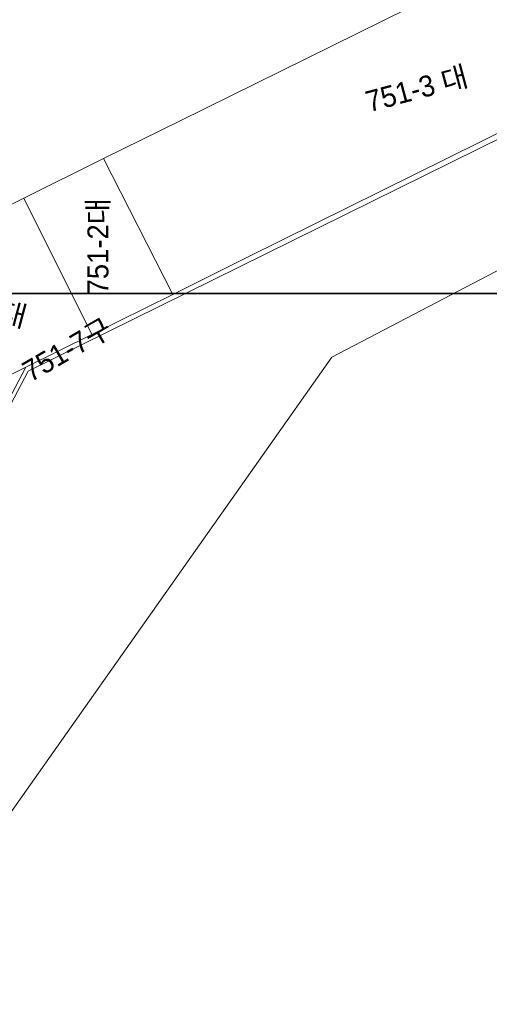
# Model space of a CAD drawing. Header units: metres. Extents: x 183400 to 184400, y 422200 to 427800.
# Tile 145 of 221: x 183867 to 183923, y 426115 to 426233. Entities that reach past the tile are written whole.
import ezdxf
from ezdxf.enums import TextEntityAlignment as Align

# ---------------------------------------------------------------- set-up
doc = ezdxf.new("R2010")
doc.units = ezdxf.units.M
doc.layers.add('일람표', color=7, linetype='Continuous')
doc.layers.add('지번', color=252, linetype='Continuous', lineweight=5)
doc.layers.add('지적', color=252, linetype='Continuous', lineweight=5)
doc.styles.add('UPM', font='Gulim.ttf')

msp = doc.modelspace()

# ---------------------------------------------------------------- linework, layer by layer
at = {"layer": '일람표'}
for points in [[(183400, 426200), (184000, 426200), (184000, 426600), (183400, 426600)], [(183400, 425800), (184000, 425800), (184000, 426200), (183400, 426200)]]:
    msp.add_lwpolyline(points, close=True, dxfattribs=at)
at = {"layer": '지적', "linetype": 'Continuous'}
for points in [[(183848.97, 426202.18), (183867.57, 426211.36), (183877.08, 426216.06), (183886.21, 426220.57), (183943.52, 426248.88), (183962.06, 426258.04), (183967.45, 426260.7), (183987.88, 426270.79), (184000, 426276.78)], [(183943.52, 426248.88), (183886.21, 426220.57), (183877.08, 426216.06), (183885.32, 426199.89), (183894.33, 426204.35), (183949.84, 426231.84), (183952.21, 426231.71), (183949.29, 426237.47), (183943.52, 426248.88)], [(183949.84, 426231.84), (183894.33, 426204.35), (183885.32, 426199.89), (183875.67, 426195.11), (183867.82, 426191.22), (183848.89, 426155.25), (183849.16, 426154.7), (183868.11, 426190.72), (183950.01, 426231.17), (183976.03, 426229.78), (183975.7, 426230.45), (183952.21, 426231.71), (183949.84, 426231.84)], [(184000, 426228.51), (183976.03, 426229.78), (183950.01, 426231.17), (183868.11, 426190.72), (183849.16, 426154.7), (183805.97, 426072.63), (183802.73, 426021.48), (183803.03, 426019.47), (183803.97, 426017.7), (183805.34, 426016.25), (183808.85, 426015.24), (183810.98, 426015.09), (183876.32, 425900.58), (183879.21, 425898.08), (183886.29, 425891.6), (183895.19, 425885.07), (183903.52, 425867.98), (183908.88, 425861.7), (183924.54, 425848.83), (183944.96, 425830.79), (183948.16, 425824.83), (183961.49, 425800)], [(184000, 425816.1), (183996.7, 425815.86), (183992.23, 425814.59), (183977.6, 425810.44), (183973.28, 425837.08), (183963.07, 425835.88), (183937.72, 425884.69), (183918.62, 425877.99), (183903.94, 425909.16), (183897, 425923.9), (183889.6, 425939.62), (183828.15, 426042.65), (183834.38, 426067.91), (183836.23, 426080.73), (183841.35, 426096.44), (183850.84, 426116.7), (183904.28, 426192.4), (183957.41, 426220.15), (183962.69, 426221.41), (184000, 426217.38)], [(183962.69, 426221.41), (183957.41, 426220.15), (183904.28, 426192.4), (183850.84, 426116.7), (183841.35, 426096.44), (183836.23, 426080.73), (183957.65, 426063.48), (184000, 426054.42)], [(183877.08, 426216.06), (183867.57, 426211.36), (183875.67, 426195.11), (183885.32, 426199.89), (183877.08, 426216.06)], [(183867.57, 426211.36), (183848.97, 426202.18), (183857.05, 426185.89), (183867.82, 426191.22), (183875.67, 426195.11), (183867.57, 426211.36)], [(183867.82, 426191.22), (183857.05, 426185.89), (183838.33, 426176.62), (183846.21, 426160.67), (183848.89, 426155.25), (183867.82, 426191.22)]]:
    msp.add_lwpolyline(points, dxfattribs=at)

# ---------------------------------------------------------------- texts
at = {"layer": '지번', "style": 'UPM'}
for s, rotation, p in [('751-3 대', 15, (183914.39, 426224.39)), ('751-2대', 90, (183876.41, 426205.63)), ('751-1대', 345, (183862.29, 426198.62)), ('751-7구', 30, (183872.73, 426193.33))]:
    msp.add_text(s, height=2.5, rotation=rotation, dxfattribs=at).set_placement(p, align=Align.MIDDLE_CENTER)

doc.saveas('drawing.dxf')
